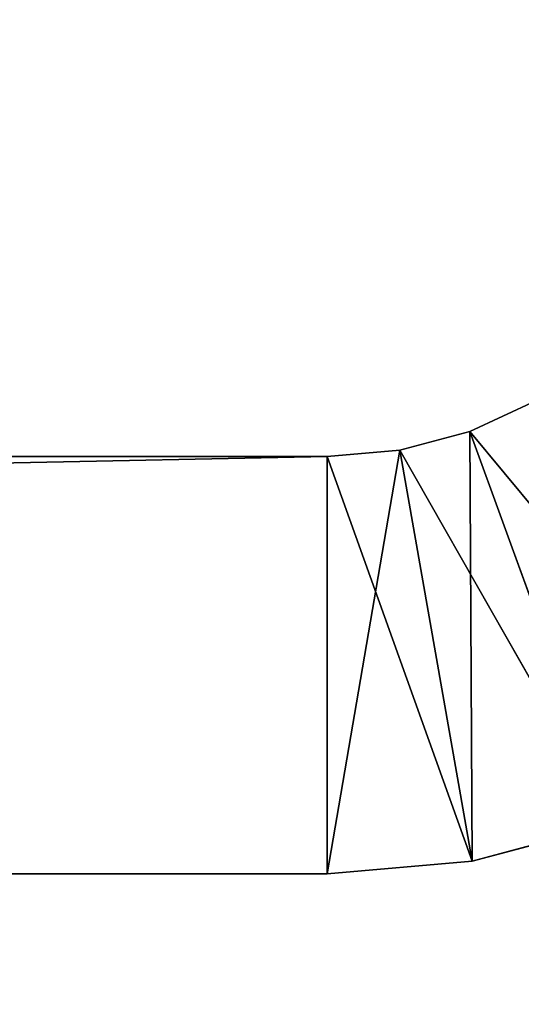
# Model space of a CAD drawing. Extents: x 34.7 to 46, y 0 to 15.
# Tile 45 of 63: x 45.339 to 45.579, y 8.453 to 8.924. Entities that reach past the tile are written whole.
import ezdxf

# ---------------------------------------------------------------- set-up
doc = ezdxf.new("R2010")
doc.units = 0
doc.header["$LTSCALE"] = 2.54
doc.layers.get('0').update_dxf_attribs({"color": 13, "linetype": 'CONTINUOUS'})

# ---------------------------------------------------------------- blocks, each defined once
blk = doc.blocks.new('UCHWYT_NA_PAPIER_TOALETOWY')
at = {"color": 0}
for p, q in [((45.58643, 8.74179, 7.2515), (45.55483, 8.72706, 7.2515)), ((45.55483, 8.72706, 4.7515), (45.58643, 8.74179, 4.7515)), ((45.58643, 8.74179, 4.7515), (45.55483, 8.72706, 7.2515)), ((45.58643, 8.74179, 7.2515), (45.55483, 8.72706, 7.2515)), ((45.58643, 8.74179, 4.7515), (45.55483, 8.72706, 7.2515)), ((45.55483, 8.72706, 4.7515), (45.58643, 8.74179, 4.7515)), ((45.55483, 8.72706, 7.2515), (45.52116, 8.71804, 7.2515)), ((45.52116, 8.71804, 4.7515), (45.55483, 8.72706, 4.7515)), ((45.55483, 8.72706, 4.7515), (45.52116, 8.71804, 7.2515)), ((45.55483, 8.72706, 7.2515), (45.52116, 8.71804, 7.2515)), ((45.55483, 8.72706, 4.7515), (45.52116, 8.71804, 7.2515)), ((45.52116, 8.71804, 4.7515), (45.55483, 8.72706, 4.7515)), ((45.55589, 8.52108, 7.2515), (45.55483, 8.72706, 7.2515)), ((45.55589, 8.52108, 7.2515), (45.55483, 8.72706, 7.2515)), ((45.62324, 8.53912, 7.2515), (45.55483, 8.72706, 7.2515)), ((45.62324, 8.53912, 7.2515), (45.55483, 8.72706, 7.2515)), ((45.68643, 8.56859, 4.7515), (45.55483, 8.72706, 4.7515)), ((45.68643, 8.56859, 4.7515), (45.55483, 8.72706, 4.7515)), ((45.62324, 8.53912, 4.7515), (45.55483, 8.72706, 4.7515)), ((45.62324, 8.53912, 4.7515), (45.55483, 8.72706, 4.7515)), ((45.55483, 8.72706, 4.7515), (45.55483, 8.72706, 7.2515)), ((45.55483, 8.72706, 4.7515), (45.55483, 8.72706, 7.2515)), ((45.48643, 8.515, 7.2515), (45.52116, 8.71804, 7.2515)), ((45.52116, 8.71804, 7.2515), (45.48643, 8.715, 7.2515)), ((45.48643, 8.515, 7.2515), (45.52116, 8.71804, 7.2515)), ((45.48643, 8.715, 4.7515), (45.52116, 8.71804, 4.7515)), ((45.52116, 8.71804, 4.7515), (45.48643, 8.715, 7.2515)), ((45.52116, 8.71804, 7.2515), (45.48643, 8.715, 7.2515)), ((45.52116, 8.71804, 4.7515), (45.48643, 8.715, 7.2515)), ((45.48643, 8.715, 4.7515), (45.52116, 8.71804, 4.7515)), ((45.55589, 8.52108, 7.2515), (45.52116, 8.71804, 7.2515)), ((45.55589, 8.52108, 7.2515), (45.52116, 8.71804, 7.2515)), ((45.62324, 8.53912, 4.7515), (45.52116, 8.71804, 4.7515)), ((45.62324, 8.53912, 4.7515), (45.52116, 8.71804, 4.7515)), ((45.55589, 8.52108, 4.7515), (45.52116, 8.71804, 4.7515)), ((45.55589, 8.52108, 4.7515), (45.52116, 8.71804, 4.7515)), ((45.52116, 8.71804, 4.7515), (45.52116, 8.71804, 7.2515)), ((45.52116, 8.71804, 4.7515), (45.52116, 8.71804, 7.2515)), ((45.48643, 8.715, 4.7515), (35.68643, 8.715, 4.7515)), ((35.68643, 8.715, 4.7515), (45.48643, 8.715, 7.2515)), ((35.68643, 8.715, 4.7515), (45.48643, 8.715, 7.2515)), ((35.68643, 8.715, 7.2515), (45.48643, 8.715, 7.2515)), ((35.68643, 8.515, 4.7515), (45.48643, 8.715, 4.7515)), ((35.68643, 8.515, 4.7515), (45.48643, 8.715, 4.7515)), ((45.48643, 8.715, 4.7515), (35.68643, 8.715, 4.7515)), ((35.68643, 8.515, 7.2515), (45.48643, 8.715, 7.2515)), ((35.68643, 8.715, 7.2515), (45.48643, 8.715, 7.2515)), ((35.68643, 8.515, 7.2515), (45.48643, 8.715, 7.2515)), ((45.48643, 8.715, 7.2515), (45.48643, 8.715, 4.7515)), ((45.48643, 8.715, 4.7515), (45.48643, 8.515, 4.7515)), ((45.48643, 8.515, 7.2515), (45.48643, 8.715, 7.2515)), ((45.48643, 8.515, 7.2515), (45.48643, 8.715, 7.2515)), ((45.55589, 8.52108, 4.7515), (45.48643, 8.715, 4.7515)), ((45.55589, 8.52108, 4.7515), (45.48643, 8.715, 4.7515)), ((45.48643, 8.715, 4.7515), (45.48643, 8.515, 4.7515)), ((45.48643, 8.715, 7.2515), (45.48643, 8.715, 4.7515)), ((45.55589, 8.52108, 7.2515), (45.62324, 8.53912, 7.2515)), ((45.62324, 8.53912, 4.7515), (45.55589, 8.52108, 4.7515)), ((45.62324, 8.53912, 4.7515), (45.55589, 8.52108, 4.7515)), ((45.62324, 8.53912, 4.7515), (45.55589, 8.52108, 7.2515)), ((45.62324, 8.53912, 4.7515), (45.55589, 8.52108, 7.2515)), ((45.55589, 8.52108, 7.2515), (45.62324, 8.53912, 7.2515)), ((45.48643, 8.515, 7.2515), (45.55589, 8.52108, 7.2515)), ((45.55589, 8.52108, 4.7515), (45.48643, 8.515, 4.7515)), ((45.55589, 8.52108, 4.7515), (45.48643, 8.515, 4.7515)), ((45.55589, 8.52108, 4.7515), (45.48643, 8.515, 7.2515)), ((45.55589, 8.52108, 4.7515), (45.48643, 8.515, 7.2515)), ((45.48643, 8.515, 7.2515), (45.55589, 8.52108, 7.2515)), ((45.55589, 8.52108, 4.7515), (45.55589, 8.52108, 7.2515)), ((45.55589, 8.52108, 4.7515), (45.55589, 8.52108, 7.2515)), ((35.68643, 8.515, 4.7515), (45.48643, 8.515, 7.2515)), ((45.48643, 8.515, 7.2515), (35.68643, 8.515, 7.2515)), ((35.68643, 8.515, 4.7515), (45.48643, 8.515, 7.2515)), ((35.68643, 8.515, 4.7515), (45.48643, 8.515, 4.7515)), ((35.68643, 8.515, 4.7515), (45.48643, 8.515, 4.7515)), ((45.48643, 8.515, 7.2515), (35.68643, 8.515, 7.2515)), ((45.48643, 8.515, 4.7515), (45.48643, 8.515, 7.2515)), ((45.48643, 8.515, 4.7515), (45.48643, 8.515, 7.2515))]:
    blk.add_line(p, q, dxfattribs=at)
mesh = blk.add_polyface(dxfattribs=at)
corners = [(45.73643, 1.515, 12.0015), (34.73643, 14.515, 12.0015), (34.73643, 0.515, 12.0015)]
mesh.append_faces([[corners[k] for k in face] for face in [(0, 1, 2)]], dxfattribs={"color": 0})
mesh = blk.add_polyface(dxfattribs=at)
corners = [(45.73643, 13.515, 12.0015), (34.73643, 14.515, 12.0015), (45.73643, 1.515, 12.0015)]
mesh.append_faces([[corners[k] for k in face] for face in [(0, 1, 2)]], dxfattribs={"color": 0})
mesh = blk.add_polyface(dxfattribs=at)
corners = [(45.73643, 13.515, 11.8515), (34.73643, 0.515, 11.8515), (34.73643, 14.515, 11.8515)]
mesh.append_faces([[corners[k] for k in face] for face in [(0, 1, 2)]], dxfattribs={"color": 0})
mesh = blk.add_polyface(dxfattribs=at)
corners = [(45.73643, 1.515, 11.8515), (34.73643, 0.515, 11.8515), (45.73643, 13.515, 11.8515)]
mesh.append_faces([[corners[k] for k in face] for face in [(0, 1, 2)]], dxfattribs={"color": 0})
mesh = blk.add_polyface(dxfattribs=at)
corners = [(45.73643, 13.515, 0.0015), (40.46303, 1.77928, 0.0015), (35.23643, 13.515, 0.0015)]
mesh.append_faces([[corners[k] for k in face] for face in [(0, 1, 2)]], dxfattribs={"color": 0})
mesh = blk.add_polyface(dxfattribs=at)
corners = [(45.73643, 13.515, 0.1515), (35.23643, 13.515, 0.1515), (40.30983, 1.77928, 0.1515)]
mesh.append_faces([[corners[k] for k in face] for face in [(0, 1, 2)]], dxfattribs={"color": 0})
mesh = blk.add_polyface(dxfattribs=at)
corners = [(45.73643, 13.515, 0.1515), (40.30983, 1.77928, 0.1515), (40.32215, 1.7916, 0.1515)]
mesh.append_faces([[corners[k] for k in face] for face in [(0, 1, 2)]], dxfattribs={"color": 0})
mesh = blk.add_polyface(dxfattribs=at)
corners = [(45.73643, 13.515, 0.1515), (40.32215, 1.7916, 0.1515), (40.33643, 1.8016, 0.1515)]
mesh.append_faces([[corners[k] for k in face] for face in [(0, 1, 2)]], dxfattribs={"color": 0})
mesh = blk.add_polyface(dxfattribs=at)
corners = [(45.73643, 13.515, 0.1515), (40.33643, 1.8016, 0.1515), (40.35223, 1.80897, 0.1515)]
mesh.append_faces([[corners[k] for k in face] for face in [(0, 1, 2)]], dxfattribs={"color": 0})
mesh = blk.add_polyface(dxfattribs=at)
corners = [(45.73643, 13.515, 0.1515), (40.35223, 1.80897, 0.1515), (40.36906, 1.81348, 0.1515)]
mesh.append_faces([[corners[k] for k in face] for face in [(0, 1, 2)]], dxfattribs={"color": 0})
mesh = blk.add_polyface(dxfattribs=at)
corners = [(45.73643, 13.515, 0.1515), (40.36906, 1.81348, 0.1515), (40.38643, 1.815, 0.1515)]
mesh.append_faces([[corners[k] for k in face] for face in [(0, 1, 2)]], dxfattribs={"color": 0})
mesh = blk.add_polyface(dxfattribs=at)
corners = [(45.73643, 13.515, 0.1515), (40.38643, 1.815, 0.1515), (40.4038, 1.81348, 0.1515)]
mesh.append_faces([[corners[k] for k in face] for face in [(0, 1, 2)]], dxfattribs={"color": 0})
mesh = blk.add_polyface(dxfattribs=at)
corners = [(45.73643, 13.515, 0.1515), (40.4038, 1.81348, 0.1515), (40.42063, 1.80897, 0.1515)]
mesh.append_faces([[corners[k] for k in face] for face in [(0, 1, 2)]], dxfattribs={"color": 0})
mesh = blk.add_polyface(dxfattribs=at)
corners = [(45.73643, 13.515, 0.1515), (40.42063, 1.80897, 0.1515), (40.43643, 1.8016, 0.1515)]
mesh.append_faces([[corners[k] for k in face] for face in [(0, 1, 2)]], dxfattribs={"color": 0})
mesh = blk.add_polyface(dxfattribs=at)
corners = [(45.73643, 13.515, 0.1515), (40.43643, 1.8016, 0.1515), (40.45071, 1.7916, 0.1515)]
mesh.append_faces([[corners[k] for k in face] for face in [(0, 1, 2)]], dxfattribs={"color": 0})
mesh = blk.add_polyface(dxfattribs=at)
corners = [(45.73643, 13.515, 0.1515), (40.45071, 1.7916, 0.1515), (40.46303, 1.77928, 0.1515)]
mesh.append_faces([[corners[k] for k in face] for face in [(0, 1, 2)]], dxfattribs={"color": 0})
mesh = blk.add_polyface(dxfattribs=at)
corners = [(45.73643, 13.515, 0.0015), (40.47303, 1.765, 0.0015), (40.46303, 1.77928, 0.0015)]
mesh.append_faces([[corners[k] for k in face] for face in [(0, 1, 2)]], dxfattribs={"color": 0})
mesh = blk.add_polyface(dxfattribs=at)
corners = [(45.73643, 13.515, 0.1515), (40.46303, 1.77928, 0.1515), (45.73643, 1.515, 0.1515)]
mesh.append_faces([[corners[k] for k in face] for face in [(0, 1, 2)]], dxfattribs={"color": 0})
mesh = blk.add_polyface(dxfattribs=at)
corners = [(45.73643, 13.515, 0.0015), (40.4804, 1.7492, 0.0015), (40.47303, 1.765, 0.0015)]
mesh.append_faces([[corners[k] for k in face] for face in [(0, 1, 2)]], dxfattribs={"color": 0})
mesh = blk.add_polyface(dxfattribs=at)
corners = [(45.73643, 1.515, 0.0015), (40.4804, 1.7492, 0.0015), (45.73643, 13.515, 0.0015)]
mesh.append_faces([[corners[k] for k in face] for face in [(0, 1, 2)]], dxfattribs={"color": 0})
mesh = blk.add_polyface(dxfattribs=at)
corners = [(45.62324, 8.53912, 7.2515), (45.58643, 8.74179, 7.2515), (45.55483, 8.72706, 7.2515)]
mesh.append_faces([[corners[k] for k in face] for face in [(0, 1, 2)]], dxfattribs={"color": 0})
mesh = blk.add_polyface(dxfattribs=at)
corners = [(45.68643, 8.56859, 4.7515), (45.55483, 8.72706, 4.7515), (45.58643, 8.74179, 4.7515)]
mesh.append_faces([[corners[k] for k in face] for face in [(0, 1, 2)]], dxfattribs={"color": 0})
mesh = blk.add_polyface(dxfattribs=at)
corners = [(45.58643, 8.74179, 7.2515), (45.58643, 8.74179, 4.7515), (45.55483, 8.72706, 7.2515)]
mesh.append_faces([[corners[k] for k in face] for face in [(0, 1, 2)]], dxfattribs={"color": 0})
mesh = blk.add_polyface(dxfattribs=at)
corners = [(45.55483, 8.72706, 7.2515), (45.58643, 8.74179, 4.7515), (45.55483, 8.72706, 4.7515)]
mesh.append_faces([[corners[k] for k in face] for face in [(0, 1, 2)]], dxfattribs={"color": 0})
mesh = blk.add_polyface(dxfattribs=at)
corners = [(45.55589, 8.52108, 7.2515), (45.55483, 8.72706, 7.2515), (45.52116, 8.71804, 7.2515)]
mesh.append_faces([[corners[k] for k in face] for face in [(0, 1, 2)]], dxfattribs={"color": 0})
mesh = blk.add_polyface(dxfattribs=at)
corners = [(45.62324, 8.53912, 4.7515), (45.52116, 8.71804, 4.7515), (45.55483, 8.72706, 4.7515)]
mesh.append_faces([[corners[k] for k in face] for face in [(0, 1, 2)]], dxfattribs={"color": 0})
mesh = blk.add_polyface(dxfattribs=at)
corners = [(45.55483, 8.72706, 7.2515), (45.55483, 8.72706, 4.7515), (45.52116, 8.71804, 7.2515)]
mesh.append_faces([[corners[k] for k in face] for face in [(0, 1, 2)]], dxfattribs={"color": 0})
mesh = blk.add_polyface(dxfattribs=at)
corners = [(45.52116, 8.71804, 7.2515), (45.55483, 8.72706, 4.7515), (45.52116, 8.71804, 4.7515)]
mesh.append_faces([[corners[k] for k in face] for face in [(0, 1, 2)]], dxfattribs={"color": 0})
mesh = blk.add_polyface(dxfattribs=at)
corners = [(45.62324, 8.53912, 7.2515), (45.55483, 8.72706, 7.2515), (45.55589, 8.52108, 7.2515)]
mesh.append_faces([[corners[k] for k in face] for face in [(0, 1, 2)]], dxfattribs={"color": 0})
mesh = blk.add_polyface(dxfattribs=at)
corners = [(45.68643, 8.56859, 4.7515), (45.62324, 8.53912, 4.7515), (45.55483, 8.72706, 4.7515)]
mesh.append_faces([[corners[k] for k in face] for face in [(0, 1, 2)]], dxfattribs={"color": 0})
mesh = blk.add_polyface(dxfattribs=at)
corners = [(45.52116, 8.71804, 7.2515), (45.48643, 8.715, 7.2515), (45.48643, 8.515, 7.2515)]
mesh.append_faces([[corners[k] for k in face] for face in [(0, 1, 2)]], dxfattribs={"color": 0})
mesh = blk.add_polyface(dxfattribs=at)
corners = [(45.55589, 8.52108, 7.2515), (45.52116, 8.71804, 7.2515), (45.48643, 8.515, 7.2515)]
mesh.append_faces([[corners[k] for k in face] for face in [(0, 1, 2)]], dxfattribs={"color": 0})
mesh = blk.add_polyface(dxfattribs=at)
corners = [(45.55589, 8.52108, 4.7515), (45.48643, 8.715, 4.7515), (45.52116, 8.71804, 4.7515)]
mesh.append_faces([[corners[k] for k in face] for face in [(0, 1, 2)]], dxfattribs={"color": 0})
mesh = blk.add_polyface(dxfattribs=at)
corners = [(45.52116, 8.71804, 7.2515), (45.52116, 8.71804, 4.7515), (45.48643, 8.715, 7.2515)]
mesh.append_faces([[corners[k] for k in face] for face in [(0, 1, 2)]], dxfattribs={"color": 0})
mesh = blk.add_polyface(dxfattribs=at)
corners = [(45.48643, 8.715, 7.2515), (45.52116, 8.71804, 4.7515), (45.48643, 8.715, 4.7515)]
mesh.append_faces([[corners[k] for k in face] for face in [(0, 1, 2)]], dxfattribs={"color": 0})
mesh = blk.add_polyface(dxfattribs=at)
corners = [(45.62324, 8.53912, 4.7515), (45.55589, 8.52108, 4.7515), (45.52116, 8.71804, 4.7515)]
mesh.append_faces([[corners[k] for k in face] for face in [(0, 1, 2)]], dxfattribs={"color": 0})
mesh = blk.add_polyface(dxfattribs=at)
corners = [(45.48643, 8.715, 7.2515), (45.48643, 8.715, 4.7515), (35.68643, 8.715, 4.7515)]
mesh.append_faces([[corners[k] for k in face] for face in [(0, 1, 2)]], dxfattribs={"color": 0})
mesh = blk.add_polyface(dxfattribs=at)
corners = [(45.48643, 8.715, 7.2515), (35.68643, 8.715, 4.7515), (35.68643, 8.715, 7.2515)]
mesh.append_faces([[corners[k] for k in face] for face in [(0, 1, 2)]], dxfattribs={"color": 0})
mesh = blk.add_polyface(dxfattribs=at)
corners = [(45.48643, 8.515, 4.7515), (35.68643, 8.515, 4.7515), (45.48643, 8.715, 4.7515)]
mesh.append_faces([[corners[k] for k in face] for face in [(0, 1, 2)]], dxfattribs={"color": 0})
mesh = blk.add_polyface(dxfattribs=at)
corners = [(45.48643, 8.715, 4.7515), (35.68643, 8.515, 4.7515), (35.68643, 8.715, 4.7515)]
mesh.append_faces([[corners[k] for k in face] for face in [(0, 1, 2)]], dxfattribs={"color": 0})
mesh = blk.add_polyface(dxfattribs=at)
corners = [(45.48643, 8.715, 7.2515), (35.68643, 8.715, 7.2515), (35.68643, 8.515, 7.2515)]
mesh.append_faces([[corners[k] for k in face] for face in [(0, 1, 2)]], dxfattribs={"color": 0})
mesh = blk.add_polyface(dxfattribs=at)
corners = [(45.48643, 8.715, 7.2515), (35.68643, 8.515, 7.2515), (45.48643, 8.515, 7.2515)]
mesh.append_faces([[corners[k] for k in face] for face in [(0, 1, 2)]], dxfattribs={"color": 0})
mesh = blk.add_polyface(dxfattribs=at)
corners = [(45.55589, 8.52108, 4.7515), (45.48643, 8.515, 4.7515), (45.48643, 8.715, 4.7515)]
mesh.append_faces([[corners[k] for k in face] for face in [(0, 1, 2)]], dxfattribs={"color": 0})
mesh = blk.add_polyface(dxfattribs=at)
corners = [(45.55589, 8.52108, 7.2515), (45.55589, 8.52108, 4.7515), (45.62324, 8.53912, 4.7515)]
mesh.append_faces([[corners[k] for k in face] for face in [(0, 1, 2)]], dxfattribs={"color": 0})
mesh = blk.add_polyface(dxfattribs=at)
corners = [(45.55589, 8.52108, 7.2515), (45.62324, 8.53912, 4.7515), (45.62324, 8.53912, 7.2515)]
mesh.append_faces([[corners[k] for k in face] for face in [(0, 1, 2)]], dxfattribs={"color": 0})
mesh = blk.add_polyface(dxfattribs=at)
corners = [(45.48643, 8.515, 7.2515), (45.48643, 8.515, 4.7515), (45.55589, 8.52108, 4.7515)]
mesh.append_faces([[corners[k] for k in face] for face in [(0, 1, 2)]], dxfattribs={"color": 0})
mesh = blk.add_polyface(dxfattribs=at)
corners = [(45.48643, 8.515, 7.2515), (45.55589, 8.52108, 4.7515), (45.55589, 8.52108, 7.2515)]
mesh.append_faces([[corners[k] for k in face] for face in [(0, 1, 2)]], dxfattribs={"color": 0})
mesh = blk.add_polyface(dxfattribs=at)
corners = [(35.68643, 8.515, 7.2515), (35.68643, 8.515, 4.7515), (45.48643, 8.515, 7.2515)]
mesh.append_faces([[corners[k] for k in face] for face in [(0, 1, 2)]], dxfattribs={"color": 0})
mesh = blk.add_polyface(dxfattribs=at)
corners = [(45.48643, 8.515, 7.2515), (35.68643, 8.515, 4.7515), (45.48643, 8.515, 4.7515)]
mesh.append_faces([[corners[k] for k in face] for face in [(0, 1, 2)]], dxfattribs={"color": 0})

msp = doc.modelspace()

# ---------------------------------------------------------------- block references
at = {"color": 0}
msp.add_blockref('UCHWYT_NA_PAPIER_TOALETOWY', (0, 0), dxfattribs=at)

doc.saveas('drawing.dxf')
